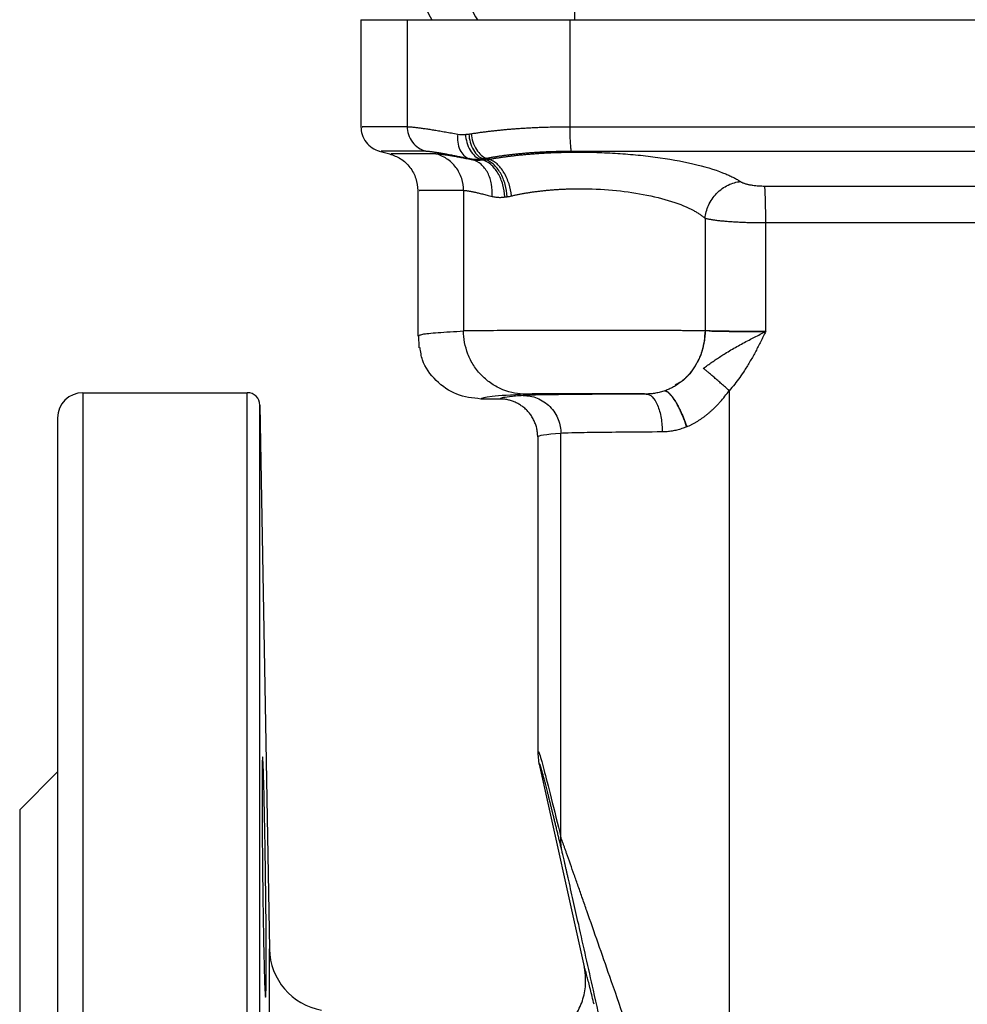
# Model space of a CAD drawing. Header units: millimetres. Extents: x 1043 to 2166, y -155 to 698.
# Tile 19 of 30: x 1719 to 1794, y 204 to 282. Entities that reach past the tile are written whole.
import ezdxf

# ---------------------------------------------------------------- set-up
doc = ezdxf.new("R2010")
doc.units = ezdxf.units.MM

msp = doc.modelspace()

# ---------------------------------------------------------------- linework, layer by layer
at = {"color": 7, "linetype": 'Continuous', "lineweight": 25}
for p, q in [((1746.263, 281.509), (1746.263, 273.043)), ((1746.263, 281.509), (1749.932, 281.509)), ((1749.932, 281.509), (1749.932, 273.048)), ((1749.932, 281.509), (1762.801, 281.509)), ((1762.801, 281.509), (1762.801, 273.045)), ((1762.801, 281.509), (1825.725, 281.509)), ((1747.718, 271.119), (1748.677, 270.862)), ((1755.12, 270.435), (1754.827, 270.528)), ((1755.921, 270.413), (1755.713, 270.488)), ((1756.153, 270.434), (1755.94, 270.515)), ((1756.437, 270.474), (1756.198, 270.553)), ((1750.764, 268.011), (1750.764, 256.503)), ((1754.395, 268.008), (1754.394, 256.892)), ((1773.509, 265.808), (1773.509, 256.901)), ((1778.309, 256.847), (1778.309, 265.457)), ((1750.764, 256.509), (1750.912, 256.556)), ((1750.821, 256.558), (1750.855, 255.562)), ((1724.263, 252.009), (1724.263, 87.009)), ((1724.263, 252.009), (1737.28, 252.009)), ((1737.28, 93.814), (1737.28, 252.009)), ((1775.42, 252.169), (1775.42, 178.516)), ((1738.28, 251.027), (1739.031, 208.009)), ((1757.263, 251.509), (1755.764, 251.509)), ((1722.263, 250.009), (1722.263, 89.009)), ((1760.263, 248.509), (1760.263, 223.72)), ((1762.103, 216.814), (1762.103, 248.785)), ((1760.263, 223.72), (1760.293, 223.665)), ((1760.263, 223.72), (1760.293, 223.665)), ((1760.283, 223.664), (1760.269, 223.468)), ((1760.382, 222.636), (1760.29, 223.474)), ((1719.263, 219.009), (1722.263, 222.009)), ((1760.382, 222.636), (1763.939, 206.591)), ((1719.263, 219.009), (1719.263, 120.009)), ((1739.031, 131.01), (1739.031, 208.009))]:
    msp.add_line(p, q, dxfattribs=at)
at = {"color": 7, "linetype": 'Continuous', "lineweight": 25, "flags": 128}
msp.add_lwpolyline([(1738.28, 199.072), (1738.28, 204.066), (1738.28, 208.906), (1738.28, 213.572), (1738.28, 218.042), (1738.28, 222.296), (1738.28, 226.316), (1738.28, 230.083), (1738.28, 233.582), (1738.28, 236.796), (1738.28, 239.711), (1738.28, 242.315), (1738.28, 244.595), (1738.28, 246.542), (1738.28, 248.147), (1738.28, 249.403), (1738.28, 250.304), (1738.28, 250.846), (1738.28, 251.027)], dxfattribs=at)
at = {"color": 7, "linetype": 'Continuous', "lineweight": 25}
for centre, radius, start, end in [((1754.763, 283.509), 3.5, 179.96164, 214.8499), ((1724.263, 250.009), 2, 90, 180), ((1737.28, 251.009), 1, 1, 90), ((1744.03, 208.096), 5, 181, 260)]:
    msp.add_arc(centre, radius, start, end, dxfattribs=at)
at = {"color": 8, "linetype": 'Continuous', "lineweight": 25}
for centre, radius, start, end in [((1758.398, 283.507), 3.531, 179.92445, 214.45861), ((1805.987, 283.42), 42.848, 179.87727, 182.55565)]:
    msp.add_arc(centre, radius, start, end, dxfattribs=at)
at = {"color": 7, "linetype": 'Continuous', "lineweight": 25}
for points, knots in [([(1746.263, 273.049), (1746.282, 272.836), (1746.322, 272.399), (1746.648, 271.808), (1747.133, 271.339), (1747.545, 271.186), (1747.745, 271.112)], [0, 0, 0, 0, 0.243159, 0.5, 0.756841, 1, 1, 1, 1]), ([(1749.932, 273.048), (1749.954, 273.048), (1749.997, 273.048), (1750.074, 273.044), (1750.161, 273.039), (1750.258, 273.031), (1750.364, 273.021), (1750.481, 273.009), (1750.608, 272.994), (1750.744, 272.977), (1750.89, 272.958), (1751.091, 272.931), (1751.361, 272.892), (1751.713, 272.839), (1752.097, 272.778), (1752.511, 272.71), (1752.955, 272.634), (1753.425, 272.552), (1753.76, 272.491), (1753.928, 272.461)], [0, 0, 0, 0, 0.042969, 0.085941, 0.128912, 0.171883, 0.214856, 0.257829, 0.300803, 0.343778, 0.386754, 0.42973, 0.511186, 0.592644, 0.674104, 0.755571, 0.837052, 0.918539, 1, 1, 1, 1]), ([(1749.932, 273.048), (1749.932, 272.845), (1749.964, 272.631), (1750.1, 272.212), (1750.205, 272.009), (1750.478, 271.649), (1750.646, 271.494), (1751.01, 271.253), (1751.206, 271.167), (1751.4, 271.115)], [0, 0, 0, 0, 0.25, 0.25, 0.5, 0.5, 0.75, 0.75, 1, 1, 1, 1]), ([(1754.99, 272.486), (1755.089, 272.502), (1755.286, 272.533), (1755.589, 272.579), (1755.899, 272.622), (1756.214, 272.663), (1756.535, 272.703), (1756.861, 272.74), (1757.193, 272.776), (1757.53, 272.809), (1757.871, 272.84), (1758.216, 272.869), (1758.566, 272.896), (1758.92, 272.921), (1759.278, 272.943), (1759.638, 272.964), (1760.002, 272.982), (1760.369, 272.998), (1760.841, 273.015), (1761.42, 273.031), (1762.108, 273.043), (1762.57, 273.045), (1762.801, 273.045)], [0, 0, 0, 0, 0.044441, 0.088895, 0.133357, 0.177824, 0.222292, 0.266757, 0.31122, 0.355681, 0.40014, 0.444597, 0.489054, 0.533511, 0.577969, 0.622427, 0.666887, 0.711348, 0.755811, 0.837222, 0.918628, 1, 1, 1, 1]), ([(1762.801, 273.045), (1762.801, 272.841), (1762.803, 272.625), (1762.813, 272.206), (1762.82, 272.002), (1762.839, 271.644), (1762.85, 271.489), (1762.875, 271.25), (1762.888, 271.165), (1762.901, 271.113)], [0, 0, 0, 0, 0.25, 0.25, 0.5, 0.5, 0.75, 0.75, 1, 1, 1, 1]), ([(1762.801, 273.045), (1763.523, 273.045), (1764.968, 273.045), (1767.135, 273.045), (1769.303, 273.045), (1771.472, 273.045), (1773.641, 273.045), (1775.81, 273.044), (1777.98, 273.044), (1780.151, 273.044), (1782.321, 273.044), (1784.492, 273.044), (1786.663, 273.044), (1788.835, 273.044), (1791.006, 273.044), (1793.177, 273.044), (1795.349, 273.044), (1797.52, 273.044), (1799.692, 273.044), (1801.863, 273.044), (1804.034, 273.044), (1806.205, 273.044), (1808.375, 273.044), (1810.546, 273.044), (1812.716, 273.044), (1814.885, 273.045), (1817.054, 273.045), (1819.223, 273.045), (1821.391, 273.045), (1823.558, 273.045), (1825.003, 273.045), (1825.725, 273.045)], [0, 0, 0, 0, 0.034481, 0.068962, 0.103445, 0.137927, 0.172411, 0.206894, 0.241377, 0.275861, 0.310344, 0.344828, 0.379311, 0.413794, 0.448276, 0.482759, 0.517241, 0.551724, 0.586207, 0.620689, 0.655172, 0.689656, 0.724139, 0.758622, 0.793106, 0.827589, 0.862072, 0.896555, 0.931037, 0.965519, 1, 1, 1, 1]), ([(1753.928, 272.461), (1753.906, 272.254), (1753.906, 272.035), (1753.963, 271.608), (1754.021, 271.4), (1754.19, 271.038), (1754.3, 270.884), (1754.55, 270.651), (1754.688, 270.572), (1754.827, 270.528)], [0, 0, 0, 0, 0.25, 0.25, 0.5, 0.5, 0.75, 0.75, 1, 1, 1, 1]), ([(1754.545, 272.438), (1754.589, 272.442), (1754.676, 272.45), (1754.765, 272.459), (1754.81, 272.463)], [0, 0, 0, 0, 0.5, 1, 1, 1, 1]), ([(1754.545, 272.438), (1754.558, 272.228), (1754.595, 272.007), (1754.72, 271.575), (1754.809, 271.365), (1755.028, 270.999), (1755.158, 270.844), (1755.432, 270.609), (1755.575, 270.531), (1755.713, 270.488)], [0, 0, 0, 0, 0.25, 0.25, 0.5, 0.5, 0.75, 0.75, 1, 1, 1, 1]), ([(1754.81, 272.463), (1754.823, 272.254), (1754.859, 272.033), (1754.98, 271.603), (1755.067, 271.394), (1755.279, 271.029), (1755.404, 270.873), (1755.668, 270.639), (1755.807, 270.559), (1755.94, 270.515)], [0, 0, 0, 0, 0.25, 0.25, 0.5, 0.5, 0.75, 0.75, 1, 1, 1, 1]), ([(1754.99, 272.486), (1755.014, 272.279), (1755.06, 272.06), (1755.202, 271.634), (1755.297, 271.427), (1755.524, 271.065), (1755.654, 270.91), (1755.925, 270.677), (1756.065, 270.598), (1756.198, 270.553)], [0, 0, 0, 0, 0.25, 0.25, 0.5, 0.5, 0.75, 0.75, 1, 1, 1, 1]), ([(1751.4, 271.115), (1751.419, 271.115), (1751.456, 271.115), (1751.522, 271.111), (1751.596, 271.106), (1751.68, 271.098), (1751.771, 271.088), (1751.872, 271.075), (1751.98, 271.061), (1752.097, 271.044), (1752.222, 271.025), (1752.395, 270.998), (1752.626, 270.959), (1752.928, 270.906), (1753.258, 270.845), (1753.613, 270.776), (1753.993, 270.701), (1754.396, 270.619), (1754.684, 270.558), (1754.827, 270.528)], [0, 0, 0, 0, 0.042943, 0.0858841, 0.1288252, 0.1717674, 0.2147109, 0.2576556, 0.3006009, 0.3435468, 0.3864937, 0.4294416, 0.5109376, 0.5924376, 0.6739407, 0.7554487, 0.836962, 0.9184795, 1, 1, 1, 1]), ([(1756.198, 270.553), (1756.288, 270.57), (1756.467, 270.604), (1756.745, 270.652), (1757.027, 270.697), (1757.316, 270.741), (1757.61, 270.782), (1757.909, 270.821), (1758.213, 270.858), (1758.522, 270.892), (1758.835, 270.924), (1759.153, 270.954), (1759.474, 270.981), (1759.8, 271.006), (1760.128, 271.028), (1760.46, 271.047), (1760.794, 271.065), (1761.212, 271.083), (1761.716, 271.099), (1762.307, 271.111), (1762.703, 271.112), (1762.901, 271.113)], [0, 0, 0, 0, 0.0472497, 0.094498, 0.1417457, 0.1889933, 0.2362411, 0.283489, 0.330737, 0.3779849, 0.4252328, 0.4724808, 0.5197295, 0.5669792, 0.614229, 0.6614779, 0.7087253, 0.7559709, 0.8373084, 0.918647, 1, 1, 1, 1]), ([(1756.437, 270.474), (1756.533, 270.491), (1756.725, 270.525), (1757.021, 270.573), (1757.322, 270.62), (1757.629, 270.664), (1757.942, 270.706), (1758.26, 270.745), (1758.582, 270.782), (1758.91, 270.817), (1759.242, 270.849), (1759.578, 270.879), (1759.918, 270.906), (1760.261, 270.931), (1760.608, 270.953), (1760.958, 270.973), (1761.31, 270.99), (1761.665, 271.004), (1762.023, 271.016), (1762.382, 271.025), (1762.743, 271.031), (1763.105, 271.035), (1763.902, 271.037), (1765.143, 271.016), (1766.804, 270.931), (1768.42, 270.793), (1770.538, 270.532), (1772.973, 270.068), (1774.648, 269.531), (1775.48, 269.166), (1775.787, 269.016), (1776.068, 268.862), (1776.232, 268.758), (1776.314, 268.706)], [0, 0, 0, 0, 0.015157, 0.030322, 0.045491, 0.060663, 0.075837, 0.091011, 0.106185, 0.121357, 0.136528, 0.151699, 0.166868, 0.182036, 0.197204, 0.212372, 0.227541, 0.242709, 0.257878, 0.273046, 0.288214, 0.303381, 0.318548, 0.388228, 0.4579, 0.527567, 0.597233, 0.744836, 0.892485, 0.919367, 0.946249, 0.97313, 1, 1, 1, 1]), ([(1762.901, 271.113), (1763.621, 271.113), (1765.061, 271.113), (1767.222, 271.113), (1769.383, 271.113), (1771.544, 271.113), (1773.707, 271.113), (1775.869, 271.112), (1778.032, 271.112), (1780.196, 271.112), (1782.359, 271.112), (1784.523, 271.112), (1786.687, 271.112), (1788.852, 271.112), (1791.016, 271.112), (1793.181, 271.112), (1795.345, 271.112), (1797.51, 271.112), (1799.674, 271.112), (1801.839, 271.112), (1804.003, 271.112), (1806.167, 271.112), (1808.33, 271.112), (1810.494, 271.112), (1812.657, 271.112), (1814.819, 271.113), (1816.982, 271.113), (1819.143, 271.113), (1821.304, 271.113), (1823.465, 271.113), (1824.905, 271.113), (1825.625, 271.113)], [0, 0, 0, 0, 0.034483, 0.068965, 0.103448, 0.137931, 0.172414, 0.206897, 0.241379, 0.275862, 0.310345, 0.344828, 0.37931, 0.413793, 0.448276, 0.482759, 0.517241, 0.551724, 0.586207, 0.62069, 0.655172, 0.689655, 0.724138, 0.758621, 0.793103, 0.827586, 0.862069, 0.896552, 0.931035, 0.965517, 1, 1, 1, 1]), ([(1748.534, 270.901), (1748.835, 270.79), (1749.453, 270.563), (1750.183, 269.861), (1750.674, 268.976), (1750.735, 268.32), (1750.764, 268.001)], [0, 0, 0, 0, 0.243161, 0.5, 0.756839, 1, 1, 1, 1]), ([(1752.194, 270.907), (1752.213, 270.907), (1752.253, 270.907), (1752.325, 270.903), (1752.405, 270.897), (1752.495, 270.889), (1752.595, 270.878), (1752.703, 270.865), (1752.82, 270.849), (1752.947, 270.831), (1753.082, 270.81), (1753.226, 270.788), (1753.379, 270.763), (1753.54, 270.735), (1753.71, 270.706), (1753.888, 270.674), (1754.074, 270.639), (1754.268, 270.603), (1754.47, 270.564), (1754.679, 270.523), (1754.895, 270.481), (1755.045, 270.45), (1755.12, 270.435)], [0, 0, 0, 0, 0.0499638, 0.099947, 0.1499435, 0.199947, 0.2499514, 0.2999515, 0.3499478, 0.3999428, 0.4499386, 0.499937, 0.5499395, 0.5999471, 0.6499611, 0.699982, 0.7500072, 0.8000317, 0.8500498, 0.9000553, 0.9500412, 1, 1, 1, 1]), ([(1754.395, 268.008), (1754.395, 268.311), (1754.348, 268.631), (1754.145, 269.257), (1753.988, 269.562), (1753.58, 270.102), (1753.329, 270.336), (1752.782, 270.699), (1752.486, 270.828), (1752.194, 270.907)], [0, 0, 0, 0, 0.25, 0.25, 0.5, 0.5, 0.75, 0.75, 1, 1, 1, 1]), ([(1754.827, 270.528), (1754.875, 270.519), (1754.97, 270.5), (1755.116, 270.482), (1755.263, 270.471), (1755.412, 270.468), (1755.562, 270.473), (1755.663, 270.483), (1755.713, 270.488)], [0, 0, 0, 0, 0.166667, 0.333334, 0.5, 0.666667, 0.833333, 1, 1, 1, 1]), ([(1756.648, 267.536), (1756.675, 267.846), (1756.664, 268.173), (1756.552, 268.812), (1756.45, 269.121), (1756.163, 269.663), (1755.98, 269.894), (1755.57, 270.246), (1755.345, 270.367), (1755.12, 270.435)], [0, 0, 0, 0, 0.25, 0.25, 0.5, 0.5, 0.75, 0.75, 1, 1, 1, 1]), ([(1755.713, 270.488), (1755.751, 270.492), (1755.826, 270.501), (1755.902, 270.51), (1755.94, 270.515)], [0, 0, 0, 0, 0.5, 1, 1, 1, 1]), ([(1755.921, 270.413), (1755.959, 270.417), (1756.036, 270.424), (1756.114, 270.43), (1756.153, 270.434)], [0, 0, 0, 0, 0.5, 1, 1, 1, 1]), ([(1757.667, 267.487), (1757.648, 267.801), (1757.595, 268.134), (1757.409, 268.782), (1757.276, 269.097), (1756.948, 269.646), (1756.754, 269.879), (1756.343, 270.23), (1756.128, 270.349), (1755.921, 270.413)], [0, 0, 0, 0, 0.25, 0.25, 0.5, 0.5, 0.75, 0.75, 1, 1, 1, 1]), ([(1757.845, 267.511), (1757.826, 267.824), (1757.774, 268.155), (1757.593, 268.801), (1757.465, 269.114), (1757.148, 269.662), (1756.96, 269.896), (1756.562, 270.248), (1756.354, 270.367), (1756.153, 270.434)], [0, 0, 0, 0, 0.25, 0.25, 0.5, 0.5, 0.75, 0.75, 1, 1, 1, 1]), ([(1758.194, 267.575), (1758.159, 267.878), (1758.093, 268.199), (1757.892, 268.832), (1757.756, 269.141), (1757.429, 269.687), (1757.239, 269.923), (1756.842, 270.282), (1756.635, 270.405), (1756.437, 270.474)], [0, 0, 0, 0, 0.25, 0.25, 0.5, 0.5, 0.75, 0.75, 1, 1, 1, 1]), ([(1773.509, 265.808), (1773.54, 266.135), (1773.628, 266.485), (1773.935, 267.165), (1774.155, 267.493), (1774.693, 268.049), (1775.01, 268.275), (1775.664, 268.589), (1776, 268.676), (1776.314, 268.706)], [0, 0, 0, 0, 0.25, 0.25, 0.5, 0.5, 0.75, 0.75, 1, 1, 1, 1]), ([(1776.314, 268.706), (1776.333, 268.694), (1776.372, 268.669), (1776.441, 268.635), (1776.519, 268.601), (1776.606, 268.569), (1776.702, 268.539), (1776.805, 268.51), (1776.917, 268.483), (1777.035, 268.459), (1777.159, 268.436), (1777.317, 268.412), (1777.512, 268.389), (1777.746, 268.369), (1777.987, 268.357), (1778.149, 268.355), (1778.231, 268.354)], [0, 0, 0, 0, 0.06043, 0.120869, 0.181305, 0.241738, 0.302171, 0.362611, 0.42305, 0.483488, 0.543926, 0.604369, 0.703278, 0.80218, 0.901091, 1, 1, 1, 1]), ([(1754.395, 268.008), (1754.413, 268.007), (1754.449, 268.007), (1754.517, 268.002), (1754.594, 267.993), (1754.681, 267.982), (1754.778, 267.967), (1754.884, 267.948), (1755, 267.926), (1755.126, 267.901), (1755.26, 267.873), (1755.404, 267.842), (1755.557, 267.807), (1755.718, 267.77), (1755.888, 267.729), (1756.066, 267.685), (1756.252, 267.639), (1756.445, 267.589), (1756.581, 267.553), (1756.648, 267.536)], [0, 0, 0, 0, 0.058815, 0.117628, 0.176442, 0.235256, 0.294073, 0.352891, 0.411712, 0.470535, 0.529361, 0.58819, 0.64702, 0.705852, 0.764684, 0.823516, 0.882347, 0.941175, 1, 1, 1, 1]), ([(1758.194, 267.575), (1758.28, 267.595), (1758.452, 267.635), (1758.718, 267.691), (1758.991, 267.744), (1759.269, 267.793), (1759.553, 267.84), (1759.842, 267.883), (1760.137, 267.924), (1760.436, 267.96), (1760.739, 267.994), (1761.047, 268.024), (1761.358, 268.051), (1761.673, 268.074), (1761.991, 268.094), (1762.311, 268.11), (1762.634, 268.122), (1762.958, 268.131), (1763.284, 268.136), (1764.358, 268.142), (1766.205, 268.06), (1768.714, 267.72), (1770.942, 267.167), (1772.229, 266.632), (1772.867, 266.268), (1773.103, 266.118), (1773.32, 265.964), (1773.446, 265.86), (1773.509, 265.808)], [0, 0, 0, 0, 0.017637, 0.035275, 0.052915, 0.070556, 0.088197, 0.105838, 0.123479, 0.14112, 0.158761, 0.176401, 0.19404, 0.21168, 0.229319, 0.246959, 0.264598, 0.282236, 0.299874, 0.317511, 0.456028, 0.594537, 0.74287, 0.891259, 0.918445, 0.945632, 0.972817, 1, 1, 1, 1]), ([(1778.231, 268.354), (1778.943, 268.354), (1780.367, 268.354), (1782.505, 268.354), (1784.642, 268.354), (1786.78, 268.354), (1788.918, 268.354), (1791.056, 268.354), (1793.194, 268.354), (1795.332, 268.354), (1797.47, 268.354), (1799.608, 268.354), (1801.746, 268.354), (1803.884, 268.354), (1806.021, 268.354), (1808.159, 268.354), (1809.583, 268.354), (1810.295, 268.354)], [0, 0, 0, 0, 0.066666, 0.133332, 0.199999, 0.266666, 0.333333, 0.4, 0.466667, 0.533333, 0.6, 0.666667, 0.733334, 0.800001, 0.866668, 0.933334, 1, 1, 1, 1]), ([(1778.309, 265.457), (1778.309, 265.761), (1778.307, 266.082), (1778.3, 266.709), (1778.295, 267.014), (1778.28, 267.552), (1778.271, 267.785), (1778.252, 268.147), (1778.241, 268.276), (1778.231, 268.354)], [0, 0, 0, 0, 0.25, 0.25, 0.5, 0.5, 0.75, 0.75, 1, 1, 1, 1]), ([(1756.648, 267.536), (1756.695, 267.524), (1756.789, 267.502), (1756.935, 267.478), (1757.084, 267.463), (1757.238, 267.457), (1757.387, 267.46), (1757.53, 267.47), (1757.621, 267.481), (1757.667, 267.487)], [0, 0, 0, 0, 0.149429, 0.298861, 0.448291, 0.597722, 0.747154, 0.873577, 1, 1, 1, 1]), ([(1757.667, 267.487), (1757.696, 267.491), (1757.755, 267.499), (1757.815, 267.507), (1757.845, 267.511)], [0, 0, 0, 0, 0.5, 1, 1, 1, 1]), ([(1757.845, 267.511), (1757.903, 267.519), (1758.018, 267.536), (1758.135, 267.562), (1758.194, 267.575)], [0, 0, 0, 0, 0.5, 1, 1, 1, 1]), ([(1773.509, 265.808), (1773.539, 265.8), (1773.598, 265.785), (1773.7, 265.763), (1773.81, 265.741), (1773.929, 265.72), (1774.057, 265.699), (1774.193, 265.679), (1774.337, 265.659), (1774.49, 265.64), (1774.65, 265.622), (1774.817, 265.605), (1774.991, 265.589), (1775.172, 265.573), (1775.359, 265.558), (1775.551, 265.544), (1775.75, 265.531), (1776.005, 265.516), (1776.323, 265.5), (1776.706, 265.485), (1777.099, 265.472), (1777.499, 265.463), (1777.904, 265.458), (1778.174, 265.457), (1778.309, 265.457)], [0, 0, 0, 0, 0.037542, 0.075085, 0.112629, 0.150172, 0.187716, 0.225259, 0.262801, 0.300344, 0.337886, 0.375427, 0.412969, 0.45051, 0.488052, 0.525593, 0.563135, 0.600677, 0.667229, 0.733783, 0.800336, 0.86689, 0.933444, 1, 1, 1, 1]), ([(1773.509, 256.901), (1773.467, 256.902), (1773.384, 256.903), (1773.247, 256.904), (1773.102, 256.905), (1772.947, 256.906), (1772.783, 256.908), (1772.611, 256.909), (1772.43, 256.91), (1772.24, 256.911), (1772.043, 256.912), (1771.837, 256.913), (1771.623, 256.914), (1771.402, 256.915), (1771.174, 256.916), (1770.938, 256.917), (1770.696, 256.918), (1770.447, 256.919), (1770.192, 256.92), (1769.93, 256.921), (1769.663, 256.921), (1769.39, 256.922), (1769.112, 256.923), (1768.405, 256.925), (1767.21, 256.927), (1765.477, 256.928), (1763.706, 256.929), (1761.953, 256.927), (1760.271, 256.925), (1758.714, 256.921), (1757.328, 256.916), (1756.418, 256.912), (1755.862, 256.908), (1755.557, 256.906), (1755.282, 256.904), (1755.038, 256.902), (1754.826, 256.899), (1754.647, 256.897), (1754.499, 256.894), (1754.429, 256.893), (1754.394, 256.892)], [0, 0, 0, 0, 0.012405, 0.02481, 0.037216, 0.049621, 0.062026, 0.074431, 0.086836, 0.099242, 0.111647, 0.124052, 0.136457, 0.148862, 0.161267, 0.173673, 0.186078, 0.198483, 0.210888, 0.223293, 0.235699, 0.248104, 0.260509, 0.272914, 0.341054, 0.409194, 0.477334, 0.545474, 0.613614, 0.681754, 0.749894, 0.818035, 0.84078, 0.863526, 0.886272, 0.909017, 0.931763, 0.954509, 0.977254, 1, 1, 1, 1]), ([(1759.329, 251.892), (1758.748, 251.893), (1758.121, 252.001), (1757.21, 252.367), (1756.913, 252.523), (1756.349, 252.896), (1756.083, 253.115), (1755.601, 253.603), (1755.386, 253.872), (1755.017, 254.444), (1754.864, 254.745), (1754.502, 255.668), (1754.395, 256.303), (1754.395, 256.892)], [0, 0, 0, 0, 0.25, 0.25, 0.375, 0.375, 0.5, 0.5, 0.625, 0.625, 0.75, 0.75, 1, 1, 1, 1]), ([(1773.509, 256.901), (1773.508, 256.819), (1773.505, 256.655), (1773.487, 256.409), (1773.458, 256.164), (1773.418, 255.921), (1773.367, 255.681), (1773.306, 255.443), (1773.233, 255.209), (1773.15, 254.979), (1773.056, 254.754), (1772.953, 254.534), (1772.839, 254.32), (1772.716, 254.112), (1772.584, 253.91), (1772.442, 253.716), (1772.292, 253.53), (1772.134, 253.352), (1771.968, 253.183), (1771.794, 253.023), (1771.578, 252.842), (1771.315, 252.65), (1771, 252.457), (1770.673, 252.29), (1770.446, 252.202), (1770.333, 252.158)], [0, 0, 0, 0, 0.039458, 0.078955, 0.118438, 0.157907, 0.197375, 0.236847, 0.276323, 0.315798, 0.355272, 0.394747, 0.434222, 0.473695, 0.513167, 0.552641, 0.592117, 0.631594, 0.671069, 0.710542, 0.750013, 0.812494, 0.874975, 0.937496, 1, 1, 1, 1]), ([(1773.509, 256.901), (1773.464, 256.38), (1773.375, 255.336), (1772.674, 253.947), (1771.901, 252.998), (1771.308, 252.695), (1771.15, 252.615)], [0, 0, 0, 0, 0.297524, 0.595044, 0.892569, 1, 1, 1, 1]), ([(1773.371, 253.936), (1773.485, 254.017), (1773.713, 254.178), (1774.054, 254.418), (1774.397, 254.654), (1774.746, 254.886), (1775.278, 255.225), (1776.014, 255.659), (1776.802, 256.081), (1777.423, 256.4), (1777.866, 256.624), (1778.161, 256.773), (1778.309, 256.847)], [0, 0, 0, 0, 0.074987, 0.150004, 0.22502, 0.300041, 0.375058, 0.562538, 0.749979, 0.833323, 0.91666, 1, 1, 1, 1]), ([(1773.371, 253.936), (1773.485, 254.017), (1773.713, 254.178), (1774.054, 254.418), (1774.397, 254.654), (1774.746, 254.886), (1775.278, 255.225), (1776.014, 255.659), (1776.802, 256.081), (1777.423, 256.4), (1777.866, 256.624), (1778.161, 256.773), (1778.309, 256.847)], [0, 0, 0, 0, 0.074987, 0.150004, 0.22502, 0.300041, 0.375058, 0.562538, 0.749979, 0.833323, 0.91666, 1, 1, 1, 1]), ([(1778.309, 256.847), (1778.231, 256.847), (1778.075, 256.847), (1777.842, 256.847), (1777.609, 256.848), (1777.377, 256.848), (1777.147, 256.849), (1776.919, 256.85), (1776.693, 256.851), (1776.471, 256.852), (1776.252, 256.854), (1776.038, 256.855), (1775.828, 256.857), (1775.623, 256.859), (1775.367, 256.862), (1775.066, 256.866), (1774.735, 256.87), (1774.429, 256.876), (1774.15, 256.882), (1773.903, 256.888), (1773.685, 256.894), (1773.568, 256.899), (1773.509, 256.901)], [0, 0, 0, 0, 0.03846, 0.07692, 0.115379, 0.153839, 0.192299, 0.230758, 0.269218, 0.307678, 0.346137, 0.384597, 0.423057, 0.461516, 0.499976, 0.571408, 0.642839, 0.714271, 0.785703, 0.857135, 0.928567, 1, 1, 1, 1]), ([(1773.844, 256.892), (1773.982, 256.887), (1774.361, 256.875), (1775.393, 256.86), (1776.783, 256.849), (1777.8, 256.848), (1778.309, 256.847)], [0, 0, 0, 0, 0.159937, 0.439968, 0.719995, 1, 1, 1, 1]), ([(1778.309, 256.847), (1778.179, 256.585), (1777.92, 256.061), (1777.517, 255.282), (1777.092, 254.515), (1776.671, 253.826), (1776.256, 253.215), (1775.856, 252.677), (1775.566, 252.338), (1775.421, 252.168)], [0, 0, 0, 0, 0.159032, 0.317877, 0.476921, 0.635866, 0.757241, 0.878622, 1, 1, 1, 1]), ([(1778.309, 256.847), (1778.179, 256.585), (1777.92, 256.061), (1777.517, 255.282), (1777.092, 254.515), (1776.671, 253.826), (1776.256, 253.215), (1775.856, 252.677), (1775.566, 252.338), (1775.421, 252.168)], [0, 0, 0, 0, 0.159032, 0.317877, 0.476921, 0.635866, 0.757241, 0.878622, 1, 1, 1, 1]), ([(1755.764, 251.509), (1755.108, 251.584), (1753.795, 251.734), (1752.161, 252.896), (1751.133, 254.264), (1750.995, 255.251), (1750.948, 255.588)], [0, 0, 0, 0, 0.284247, 0.568456, 0.852665, 1, 1, 1, 1]), ([(1775.42, 252.169), (1775.37, 252.214), (1775.268, 252.304), (1775.116, 252.439), (1774.964, 252.573), (1774.814, 252.705), (1774.666, 252.835), (1774.522, 252.961), (1774.381, 253.084), (1774.244, 253.202), (1774.111, 253.316), (1773.984, 253.424), (1773.864, 253.527), (1773.711, 253.656), (1773.539, 253.8), (1773.427, 253.891), (1773.371, 253.936)], [0, 0, 0, 0, 0.06227, 0.124859, 0.18747, 0.250023, 0.312539, 0.375026, 0.437512, 0.500018, 0.562543, 0.625072, 0.687589, 0.750102, 0.875132, 1, 1, 1, 1]), ([(1775.42, 252.169), (1775.37, 252.214), (1775.268, 252.304), (1775.116, 252.439), (1774.964, 252.573), (1774.814, 252.705), (1774.666, 252.835), (1774.522, 252.961), (1774.381, 253.084), (1774.244, 253.202), (1774.111, 253.316), (1773.984, 253.424), (1773.864, 253.527), (1773.711, 253.656), (1773.539, 253.8), (1773.427, 253.891), (1773.371, 253.936)], [0, 0, 0, 0, 0.06227, 0.124859, 0.18747, 0.250023, 0.312539, 0.375026, 0.437512, 0.500018, 0.562543, 0.625072, 0.687589, 0.750102, 0.875132, 1, 1, 1, 1]), ([(1759.329, 251.892), (1758.142, 251.829), (1757.25, 251.765), (1756.06, 251.637), (1755.763, 251.573), (1755.764, 251.509)], [0, 0, 0, 0, 0.5, 0.5, 1, 1, 1, 1]), ([(1759.123, 251.785), (1758.677, 251.752), (1757.979, 251.689), (1757.388, 251.597), (1757.263, 251.538), (1757.263, 251.509)], [0, 0, 0, 0, 0.360492, 0.687371, 1, 1, 1, 1]), ([(1768.857, 251.902), (1767.968, 251.899), (1766.252, 251.89), (1763.968, 251.873), (1762.054, 251.854), (1760.583, 251.832), (1759.59, 251.809), (1759.228, 251.793), (1759.123, 251.785)], [0, 0, 0, 0, 0.169702, 0.341308, 0.512564, 0.681201, 0.844601, 1, 1, 1, 1]), ([(1759.123, 251.785), (1759.474, 251.785), (1759.853, 251.72), (1760.586, 251.427), (1760.938, 251.198), (1761.52, 250.612), (1761.747, 250.258), (1762.038, 249.519), (1762.102, 249.138), (1762.103, 248.785)], [0, 0, 0, 0, 0.25, 0.25, 0.5, 0.5, 0.75, 0.75, 1, 1, 1, 1]), ([(1768.857, 251.902), (1768.826, 251.903), (1768.762, 251.904), (1768.655, 251.906), (1768.538, 251.908), (1768.412, 251.909), (1768.277, 251.911), (1768.133, 251.913), (1767.981, 251.914), (1767.821, 251.916), (1767.653, 251.917), (1767.477, 251.918), (1767.294, 251.92), (1767.105, 251.921), (1766.91, 251.922), (1766.708, 251.923), (1766.227, 251.925), (1765.412, 251.928), (1764.241, 251.929), (1762.878, 251.928), (1761.424, 251.922), (1760.47, 251.914), (1760.001, 251.908), (1759.81, 251.905), (1759.645, 251.902), (1759.509, 251.899), (1759.4, 251.895), (1759.353, 251.893), (1759.329, 251.892)], [0, 0, 0, 0, 0.018186, 0.036385, 0.0545907, 0.0727974, 0.0910016, 0.1092038, 0.1274047, 0.1456049, 0.163805, 0.1820057, 0.2002067, 0.2184078, 0.2366087, 0.2548092, 0.2730094, 0.3639923, 0.4549752, 0.5459582, 0.6820289, 0.8180997, 0.8484156, 0.8787317, 0.9090511, 0.9393769, 0.9697018, 1, 1, 1, 1]), ([(1770.332, 252.158), (1770.27, 252.138), (1770.147, 252.098), (1769.962, 252.047), (1769.776, 252.003), (1769.591, 251.967), (1769.406, 251.939), (1769.222, 251.918), (1769.039, 251.905), (1768.918, 251.903), (1768.857, 251.902)], [0, 0, 0, 0, 0.1248634, 0.2498566, 0.3749514, 0.5001047, 0.62526, 0.7503484, 0.8752911, 1, 1, 1, 1]), ([(1768.858, 251.902), (1769.006, 251.899), (1769.166, 251.832), (1769.475, 251.536), (1769.624, 251.306), (1769.869, 250.721), (1769.966, 250.368), (1770.09, 249.633), (1770.118, 249.254), (1770.119, 248.902)], [0, 0, 0, 0, 0.25, 0.25, 0.5, 0.5, 0.75, 0.75, 1, 1, 1, 1]), ([(1770.333, 252.158), (1770.35, 252.155), (1770.384, 252.149), (1770.439, 252.127), (1770.497, 252.098), (1770.556, 252.059), (1770.618, 252.01), (1770.682, 251.953), (1770.747, 251.888), (1770.814, 251.813), (1770.882, 251.731), (1770.952, 251.641), (1771.022, 251.543), (1771.092, 251.437), (1771.163, 251.325), (1771.234, 251.206), (1771.305, 251.081), (1771.394, 250.916), (1771.5, 250.705), (1771.622, 250.444), (1771.738, 250.172), (1771.849, 249.89), (1771.954, 249.602), (1772.017, 249.409), (1772.049, 249.312)], [0, 0, 0, 0, 0.03744, 0.074928, 0.112445, 0.149975, 0.187506, 0.225031, 0.262546, 0.30005, 0.337545, 0.375036, 0.41253, 0.450031, 0.487537, 0.525043, 0.562547, 0.600047, 0.666688, 0.733341, 0.800024, 0.866728, 0.933412, 1, 1, 1, 1]), ([(1772.049, 249.312), (1772.029, 249.373), (1771.991, 249.494), (1771.928, 249.674), (1771.862, 249.854), (1771.794, 250.031), (1771.723, 250.205), (1771.651, 250.376), (1771.576, 250.542), (1771.5, 250.704), (1771.333, 251.04), (1771.067, 251.502), (1770.783, 251.863), (1770.582, 252.044), (1770.451, 252.129), (1770.372, 252.149), (1770.333, 252.158)], [0, 0, 0, 0, 0.041565, 0.083332, 0.125121, 0.166875, 0.208597, 0.250306, 0.292022, 0.333746, 0.375473, 0.562638, 0.749803, 0.833168, 0.916708, 1, 1, 1, 1]), ([(1772.049, 249.312), (1772.116, 249.341), (1772.249, 249.398), (1772.447, 249.495), (1772.642, 249.598), (1772.834, 249.708), (1773.023, 249.824), (1773.208, 249.948), (1773.39, 250.077), (1773.568, 250.212), (1773.743, 250.352), (1773.914, 250.497), (1774.081, 250.647), (1774.245, 250.802), (1774.404, 250.961), (1774.56, 251.123), (1774.788, 251.373), (1775.081, 251.717), (1775.307, 252.018), (1775.42, 252.169)], [0, 0, 0, 0, 0.050034, 0.100039, 0.150041, 0.200048, 0.250052, 0.300044, 0.350032, 0.400025, 0.450026, 0.50003, 0.550027, 0.600022, 0.650019, 0.700022, 0.750024, 0.874999, 1, 1, 1, 1]), ([(1772.049, 249.312), (1772.116, 249.341), (1772.249, 249.398), (1772.447, 249.495), (1772.642, 249.598), (1772.834, 249.708), (1773.023, 249.824), (1773.208, 249.948), (1773.39, 250.077), (1773.568, 250.212), (1773.743, 250.352), (1773.914, 250.497), (1774.081, 250.647), (1774.245, 250.802), (1774.404, 250.961), (1774.56, 251.123), (1774.788, 251.373), (1775.081, 251.717), (1775.307, 252.018), (1775.42, 252.169)], [0, 0, 0, 0, 0.050034, 0.100039, 0.150041, 0.200048, 0.250052, 0.300044, 0.350032, 0.400025, 0.450026, 0.50003, 0.550027, 0.600022, 0.650019, 0.700022, 0.750024, 0.874999, 1, 1, 1, 1]), ([(1760.263, 248.509), (1760.262, 248.568), (1760.26, 248.686), (1760.244, 248.862), (1760.218, 249.037), (1760.182, 249.21), (1760.136, 249.381), (1760.079, 249.548), (1760.013, 249.712), (1759.938, 249.872), (1759.853, 250.027), (1759.759, 250.177), (1759.656, 250.321), (1759.546, 250.459), (1759.427, 250.59), (1759.301, 250.714), (1759.167, 250.83), (1758.991, 250.966), (1758.766, 251.112), (1758.486, 251.255), (1758.192, 251.368), (1757.888, 251.449), (1757.577, 251.5), (1757.368, 251.506), (1757.263, 251.509)], [0, 0, 0, 0, 0.037438, 0.074928, 0.112448, 0.149982, 0.187517, 0.225046, 0.262564, 0.30007, 0.337566, 0.375059, 0.412555, 0.450059, 0.487567, 0.525076, 0.562582, 0.600084, 0.666716, 0.733361, 0.800042, 0.866747, 0.93343, 1, 1, 1, 1]), ([(1772.049, 249.312), (1771.986, 249.286), (1771.86, 249.234), (1771.669, 249.166), (1771.476, 249.105), (1771.283, 249.052), (1771.089, 249.008), (1770.894, 248.971), (1770.7, 248.942), (1770.505, 248.921), (1770.312, 248.907), (1770.183, 248.904), (1770.119, 248.902)], [0, 0, 0, 0, 0.100206, 0.200301, 0.300312, 0.400263, 0.500174, 0.600058, 0.699939, 0.799864, 0.899874, 1, 1, 1, 1]), ([(1770.119, 248.902), (1769.04, 248.897), (1768.025, 248.89), (1766.189, 248.874), (1765.368, 248.865), (1763.972, 248.845), (1763.398, 248.833), (1762.533, 248.81), (1762.242, 248.798), (1762.103, 248.785)], [0, 0, 0, 0, 0.25, 0.25, 0.5, 0.5, 0.75, 0.75, 1, 1, 1, 1]), ([(1738.489, 223.203), (1738.488, 223.203), (1738.486, 223.201), (1738.482, 223.185), (1738.479, 223.159), (1738.476, 223.123), (1738.473, 223.077), (1738.471, 223.02), (1738.468, 222.954), (1738.466, 222.877), (1738.463, 222.79), (1738.461, 222.694), (1738.459, 222.588), (1738.457, 222.472), (1738.455, 222.347), (1738.454, 222.212), (1738.452, 222.068), (1738.451, 221.915), (1738.45, 221.753), (1738.449, 221.582), (1738.448, 221.403), (1738.447, 221.215), (1738.447, 221.02), (1738.446, 220.511), (1738.447, 219.595), (1738.452, 218.143), (1738.462, 216.546), (1738.478, 214.669), (1738.502, 212.548), (1738.533, 210.302), (1738.576, 207.917), (1738.63, 205.711), (1738.673, 204.674), (1738.697, 204.353), (1738.706, 204.266), (1738.714, 204.212), (1738.72, 204.206), (1738.722, 204.203)], [0, 0, 0, 0, 0.010519, 0.021034, 0.031545, 0.042054, 0.052562, 0.063069, 0.073576, 0.084084, 0.094593, 0.105103, 0.115614, 0.126125, 0.136636, 0.147148, 0.157659, 0.168169, 0.17868, 0.18919, 0.199701, 0.210211, 0.220722, 0.231232, 0.288964, 0.346696, 0.404427, 0.462158, 0.539064, 0.61597, 0.692876, 0.807895, 0.922912, 0.942172, 0.961432, 0.980703, 1, 1, 1, 1]), ([(1738.722, 204.203), (1738.724, 204.204), (1738.726, 204.205), (1738.73, 204.219), (1738.734, 204.242), (1738.738, 204.275), (1738.741, 204.318), (1738.745, 204.37), (1738.748, 204.432), (1738.751, 204.503), (1738.754, 204.582), (1738.757, 204.671), (1738.76, 204.768), (1738.762, 204.874), (1738.764, 204.989), (1738.767, 205.112), (1738.769, 205.244), (1738.77, 205.385), (1738.772, 205.533), (1738.773, 205.69), (1738.775, 205.855), (1738.776, 206.028), (1738.776, 206.208), (1738.777, 206.396), (1738.778, 206.899), (1738.778, 207.812), (1738.77, 209.264), (1738.757, 210.861), (1738.736, 212.738), (1738.707, 214.859), (1738.67, 217.105), (1738.623, 219.49), (1738.569, 221.695), (1738.531, 222.733), (1738.51, 223.054), (1738.503, 223.14), (1738.496, 223.194), (1738.491, 223.2), (1738.489, 223.203)], [0, 0, 0, 0, 0.0100429, 0.0200909, 0.0301433, 0.0401995, 0.0502584, 0.0603189, 0.07038, 0.0804406, 0.0904998, 0.1005569, 0.1106116, 0.1206637, 0.1307136, 0.1407622, 0.1508107, 0.1608608, 0.170913, 0.1809666, 0.1910209, 0.2010754, 0.2111296, 0.2211835, 0.2312369, 0.2889686, 0.3466942, 0.4044251, 0.4621581, 0.5390687, 0.6159793, 0.6928899, 0.8079047, 0.9229196, 0.9421968, 0.9614729, 0.9807428, 1, 1, 1, 1]), ([(1762.187, 215.732), (1762.157, 215.856), (1762.098, 216.105), (1762.01, 216.467), (1761.925, 216.821), (1761.841, 217.166), (1761.76, 217.503), (1761.68, 217.831), (1761.603, 218.149), (1761.527, 218.458), (1761.453, 218.758), (1761.382, 219.048), (1761.313, 219.328), (1761.246, 219.598), (1761.181, 219.857), (1761.118, 220.106), (1761.058, 220.345), (1761, 220.573), (1760.945, 220.79), (1760.892, 220.996), (1760.841, 221.191), (1760.793, 221.374), (1760.748, 221.546), (1760.705, 221.706), (1760.664, 221.855), (1760.626, 221.991), (1760.591, 222.116), (1760.559, 222.229), (1760.529, 222.329), (1760.502, 222.417), (1760.472, 222.51), (1760.442, 222.596), (1760.415, 222.66), (1760.396, 222.689), (1760.384, 222.685), (1760.382, 222.652), (1760.382, 222.636)], [0, 0, 0, 0, 0.026759, 0.053523, 0.080291, 0.107061, 0.133832, 0.160605, 0.187378, 0.214152, 0.240925, 0.267698, 0.294471, 0.321244, 0.348017, 0.374789, 0.401561, 0.428331, 0.4551, 0.481868, 0.508635, 0.535402, 0.562171, 0.58894, 0.61571, 0.64248, 0.669251, 0.696021, 0.722791, 0.749561, 0.77633, 0.821064, 0.865797, 0.910532, 0.955266, 1, 1, 1, 1]), ([(1762.187, 215.732), (1762.175, 215.791), (1762.151, 215.909), (1762.125, 216.089), (1762.107, 216.269), (1762.097, 216.45), (1762.095, 216.632), (1762.1, 216.753), (1762.103, 216.814)], [0, 0, 0, 0, 0.166661, 0.333333, 0.500003, 0.666667, 0.833328, 1, 1, 1, 1]), ([(1775.42, 178.516), (1775.299, 178.867), (1775.057, 179.569), (1774.694, 180.621), (1774.331, 181.673), (1773.968, 182.725), (1773.605, 183.776), (1773.242, 184.827), (1772.879, 185.877), (1772.516, 186.926), (1772.154, 187.975), (1771.792, 189.022), (1771.033, 191.215), (1769.881, 194.543), (1768.452, 198.667), (1767.145, 202.434), (1766.042, 205.606), (1765.041, 208.479), (1764.325, 210.53), (1763.807, 212.007), (1763.473, 212.961), (1763.151, 213.877), (1762.911, 214.558), (1762.745, 215.026), (1762.644, 215.31), (1762.547, 215.582), (1762.456, 215.839), (1762.37, 216.08), (1762.29, 216.302), (1762.219, 216.501), (1762.154, 216.676), (1762.12, 216.768), (1762.103, 216.814)], [0, 0, 0, 0, 0.025349, 0.050699, 0.076048, 0.101397, 0.126747, 0.152096, 0.177445, 0.202794, 0.228143, 0.253493, 0.278842, 0.387478, 0.496111, 0.581707, 0.667298, 0.735242, 0.803178, 0.830268, 0.857357, 0.884448, 0.911538, 0.921361, 0.931185, 0.941012, 0.950845, 0.960677, 0.9705, 0.980317, 0.990142, 1, 1, 1, 1]), ([(1770.748, 177.434), (1770.653, 177.862), (1770.463, 178.719), (1770.178, 180.004), (1769.893, 181.288), (1769.608, 182.572), (1769.323, 183.856), (1769.038, 185.14), (1768.753, 186.422), (1768.468, 187.705), (1767.947, 190.048), (1767.19, 193.448), (1766.273, 197.565), (1765.432, 201.333), (1764.726, 204.494), (1764.082, 207.368), (1763.622, 209.415), (1763.289, 210.897), (1763.077, 211.84), (1762.868, 212.762), (1762.712, 213.452), (1762.605, 213.922), (1762.544, 214.189), (1762.484, 214.449), (1762.427, 214.701), (1762.371, 214.943), (1762.318, 215.172), (1762.269, 215.383), (1762.224, 215.576), (1762.199, 215.68), (1762.187, 215.732)], [0, 0, 0, 0, 0.032228, 0.064456, 0.096684, 0.128912, 0.16114, 0.193368, 0.225596, 0.257824, 0.290052, 0.402367, 0.51468, 0.602065, 0.689449, 0.75713, 0.824808, 0.850377, 0.875946, 0.901516, 0.927087, 0.93518, 0.943277, 0.951375, 0.959471, 0.96757, 0.975674, 0.983776, 0.991884, 1, 1, 1, 1]), ([(1759.057, 200.509), (1759.132, 200.51), (1759.282, 200.512), (1759.507, 200.528), (1759.731, 200.553), (1759.954, 200.589), (1760.175, 200.634), (1760.394, 200.69), (1760.61, 200.755), (1760.823, 200.83), (1761.032, 200.914), (1761.237, 201.008), (1761.438, 201.111), (1761.634, 201.222), (1761.825, 201.343), (1762.01, 201.472), (1762.189, 201.609), (1762.361, 201.754), (1762.784, 202.144), (1763.371, 202.874), (1763.896, 204.049), (1764.062, 205.039), (1764.057, 205.749), (1764.021, 206.174), (1763.966, 206.452), (1763.939, 206.591)], [0, 0, 0, 0, 0.025203, 0.050432, 0.075678, 0.100933, 0.12619, 0.151445, 0.176696, 0.201939, 0.227177, 0.252411, 0.277644, 0.302879, 0.328119, 0.353359, 0.378601, 0.403842, 0.429082, 0.571726, 0.714369, 0.857013, 0.904707, 0.952386, 1, 1, 1, 1])]:
    msp.add_open_spline(points, degree=3, knots=knots, dxfattribs=at)
at = {"color": 8, "linetype": 'Continuous', "lineweight": 25}
for points, knots in [([(1749.932, 273.048), (1749.079, 273.047), (1747.373, 273.046), (1746.303, 273.044), (1746.383, 273.044), (1746.41, 273.044)], [0, 0, 0, 0, 0.399988, 0.799993, 1, 1, 1, 1]), ([(1751.4, 271.115), (1750.551, 271.115), (1748.851, 271.113), (1747.785, 271.112), (1747.865, 271.112), (1747.892, 271.112)], [0, 0, 0, 0, 0.399988, 0.799993, 1, 1, 1, 1]), ([(1752.194, 270.907), (1751.344, 270.905), (1749.646, 270.902), (1748.581, 270.899), (1748.661, 270.899), (1748.687, 270.899)], [0, 0, 0, 0, 0.39999, 0.800001, 1, 1, 1, 1]), ([(1754.395, 268.008), (1753.551, 268.006), (1751.863, 268.004), (1750.804, 268.001), (1750.883, 268.001), (1750.91, 268.001)], [0, 0, 0, 0, 0.399996, 0.799998, 1, 1, 1, 1]), ([(1750.912, 256.556), (1750.971, 256.583), (1751.122, 256.653), (1752.229, 256.765), (1753.673, 256.85), (1754.394, 256.892)], [0, 0, 0, 0, 0.240658, 0.620323, 1, 1, 1, 1]), ([(1760.293, 223.665), (1760.313, 223.659), (1760.358, 223.644), (1760.719, 222.342), (1761.29, 220.119), (1761.832, 217.916), (1762.103, 216.814)], [0, 0, 0, 0, 0.200367, 0.466872, 0.733434, 1, 1, 1, 1]), ([(1764.721, 203.634), (1764.62, 204.048), (1764.404, 204.938), (1764.171, 205.846), (1763.999, 206.474), (1763.959, 206.552), (1763.939, 206.591)], [0, 0, 0, 0, 0.224624, 0.483079, 0.741535, 1, 1, 1, 1])]:
    msp.add_open_spline(points, degree=3, knots=knots, dxfattribs=at)
at = {"color": 7, "linetype": 'Continuous', "lineweight": 25}
for points in [[(1753.928, 272.461), (1754.126, 272.425), (1754.334, 272.417), (1754.545, 272.438)], [(1754.81, 272.463), (1754.869, 272.468), (1754.93, 272.476), (1754.99, 272.486)], [(1755.12, 270.435), (1755.357, 270.389), (1755.627, 270.382), (1755.921, 270.413)], [(1755.94, 270.515), (1755.983, 270.52), (1756.069, 270.53), (1756.155, 270.546), (1756.198, 270.553)], [(1756.153, 270.434), (1756.246, 270.443), (1756.341, 270.457), (1756.437, 270.474)], [(1778.309, 265.457), (1779.018, 265.457), (1780.435, 265.457), (1782.562, 265.456), (1784.689, 265.456), (1786.817, 265.456), (1788.944, 265.456), (1791.072, 265.456), (1793.199, 265.456), (1795.327, 265.456), (1797.454, 265.456), (1799.582, 265.456), (1801.709, 265.456), (1803.837, 265.456), (1805.964, 265.456), (1808.091, 265.457), (1809.508, 265.457), (1810.217, 265.457)], [(1762.103, 248.785), (1760.878, 248.694), (1760.263, 248.601), (1760.263, 248.509)]]:
    msp.add_open_spline(points, degree=3, dxfattribs=at)

doc.saveas('drawing.dxf')
